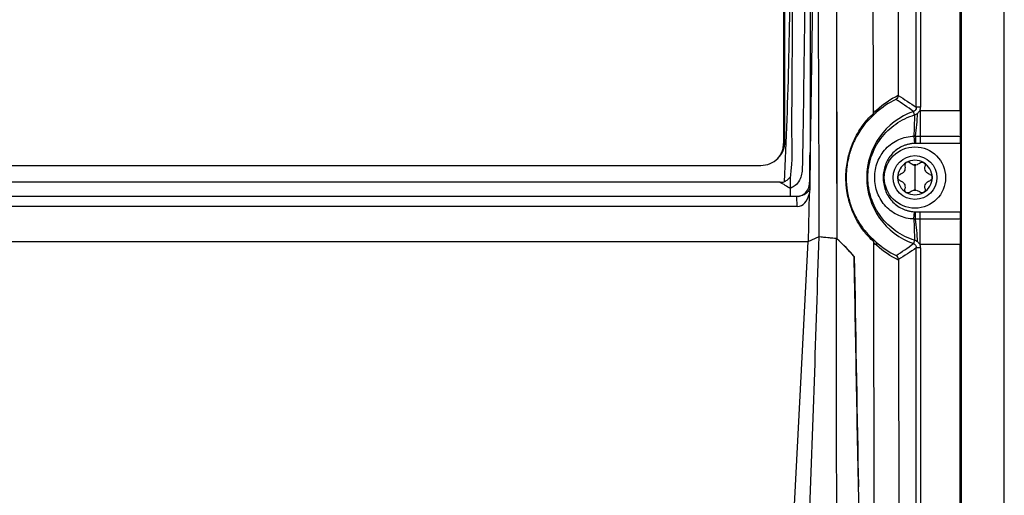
# Model space of a CAD drawing. Header units: millimetres. Extents: x 15336 to 16492, y 10123 to 11383.
# Tile 45 of 71: x 16009 to 16121, y 10708 to 10763. Entities that reach past the tile are written whole.
import ezdxf

# ---------------------------------------------------------------- set-up
doc = ezdxf.new("R2010")
doc.units = ezdxf.units.MM

msp = doc.modelspace()

# ---------------------------------------------------------------- linework, layer by layer
at = {"color": 7, "linetype": 'Continuous', "lineweight": 25}
for p, q in [((16116.38, 10899.65), (16116.38, 10589.56)), ((16121.3, 10589.56), (16121.3, 10899.56)), ((16111.24, 10752.63), (16111.24, 10861.59)), ((16111.74, 10861.59), (16111.74, 10752.63)), ((16116.25, 10752.25), (16116.25, 10861.96)), ((16095.99, 10844.29), (16096.08, 10748.48)), ((16099.11, 10844.83), (16099.11, 10747.48)), ((16096.23, 10748.74), (16096.18, 10801.13)), ((16099.8, 10789.84), (16099.11, 10747.48)), ((16111.05, 10751.76), (16110.91, 10752.15)), ((16111.74, 10752.63), (16111.24, 10752.63)), ((16111.67, 10752.25), (16111.67, 10749.34)), ((16111.67, 10752.25), (16116.25, 10752.25)), ((16096.08, 10748.48), (16096.08, 10748.45)), ((16110.98, 10749.34), (16111.02, 10748.5)), ((16111.16, 10748.51), (16111.02, 10748.5)), ((16111.14, 10749.34), (16111.16, 10748.51)), ((16111.67, 10749.34), (16116.28, 10749.34)), ((16111.67, 10749.34), (16111.67, 10748.51)), ((16116.29, 10748.51), (16111.67, 10748.51)), ((16116.29, 10748.51), (16116.29, 10740.7)), ((16099.11, 10747.48), (16099.1, 10743.36)), ((15938.7, 10745.99), (16093.48, 10745.99)), ((16111.09, 10746.03), (16111.09, 10744.61)), ((16095.67, 10744.07), (15936.51, 10744.07)), ((16111.09, 10744.61), (16111.09, 10743.18)), ((16098.94, 10737.31), (16099.03, 10742.79)), ((16099.1, 10743.52), (16099.1, 10743.36)), ((16096.84, 10742.45), (15935.35, 10742.45)), ((16097.59, 10742.45), (16096.84, 10742.45)), ((16097.6, 10742.45), (16097.59, 10742.45)), ((16097.65, 10741.3), (16097.6, 10742.45)), ((16097.65, 10741.3), (15934.53, 10741.3)), ((16110.98, 10739.88), (16111.02, 10740.71)), ((16111.02, 10740.71), (16111.16, 10740.71)), ((16111.14, 10739.87), (16111.16, 10740.71)), ((16111.67, 10739.87), (16111.67, 10740.7)), ((16111.67, 10740.7), (16116.29, 10740.7)), ((16111.67, 10736.96), (16111.67, 10739.87)), ((16116.28, 10739.87), (16111.67, 10739.87)), ((15933.27, 10737.29), (16016.09, 10737.29)), ((15933.27, 10737.29), (16098.91, 10737.29)), ((16016.09, 10737.29), (16098.91, 10737.29)), ((16095.33, 10668.97), (16098.91, 10737.29)), ((16098.91, 10737.29), (16100.14, 10737.86)), ((16100.14, 10737.86), (16102.1, 10737.67)), ((16111.05, 10737.46), (16110.91, 10737.06)), ((16111.24, 10627.63), (16111.24, 10736.59)), ((16111.74, 10736.59), (16111.24, 10736.59)), ((16116.25, 10736.96), (16111.67, 10736.96)), ((16111.74, 10736.59), (16111.74, 10627.63)), ((16116.25, 10627.25), (16116.25, 10736.96))]:
    msp.add_line(p, q, dxfattribs=at)
for radius in [3.5, 2.5]:
    msp.add_circle((16111.09, 10744.61), radius, dxfattribs=at)
for centre, radius, start, end in [((16113.59, 10744.61), 8.01, 109.5453, 250.4547), ((16106.37, 10752.2), 0.343, 318.5405, 19.5487), ((16073.59, 10751.61), 37.47, 356.526, 0.2261), ((16088.69, 10752.83), 22.72, 351.1616, 357.7798), ((16093.58, 10748.48), 2.5, 316.5139, 0.0517), ((16093.58, 10748.45), 2.5, 325.5573, 0.0521), ((16111.09, 10744.61), 1.97, 120, 180), ((16111.09, 10744.61), 1.97, 60, 120), ((16111.09, 10744.61), 1.97, 0, 60), ((16111.09, 10744.61), 1.44, 85.3517, 94.6483), ((16111.09, 10746.78), 0.748, 261.0355, 278.9645), ((16111.09, 10744.61), 1.97, 180, 240), ((16111.09, 10744.61), 1.97, 300, 0), ((16111.09, 10744.61), 1.97, 240, 300), ((16111.09, 10742.43), 0.748, 81.0355, 98.9645), ((16111.09, 10744.61), 1.44, 265.3517, 274.6483), ((16073.59, 10737.61), 37.47, 359.7739, 3.474), ((16088.69, 10736.38), 22.72, 2.2202, 8.8384), ((16106.35, 10737.02), 0.372, 337.6088, 41.532)]:
    msp.add_arc(centre, radius, start, end, dxfattribs=at)
for centre, major_axis, ratio, start_param, end_param in [((16116.31, 10752.25), (0, 3.5), 0.017455, 1.570796, 2.552562), ((16093.48, 10748.74), (0, -2.75), 0.999848, 0, 1.571711), ((16116.27, 10748.51), (0, 1), 0.017455, 4.712389, 5.694154), ((16097.6, 10743.54), (-0.1, 2.24), 0.669157, 3.11122, 4.340382), ((16097.5, 10745.86), (-1.3, 3.37), 0.282374, 3.472988, 3.77452), ((16116.27, 10740.7), (0, 1), 0.017455, 3.730624, 4.712389), ((16116.31, 10736.96), (0, 3.5), 0.017455, 0.589031, 1.570796)]:
    msp.add_ellipse(centre, major_axis=major_axis, ratio=ratio, start_param=start_param, end_param=end_param, dxfattribs=at)
for points, knots in [([(16106.35, 10751.99), (16106.31, 10770.34), (16106.28, 10788.73), (16106.23, 10816.31), (16106.22, 10825.51), (16106.2, 10839.3), (16106.19, 10843.9), (16106.18, 10853.11), (16106.17, 10857.71), (16106.16, 10862.31)], [0, 0, 0, 0, 0.5, 0.5, 0.75, 0.75, 0.875, 0.875, 1, 1, 1, 1]), ([(16102.17, 10861.21), (16102.17, 10856.06), (16102.16, 10850.91), (16102.16, 10840.62), (16102.15, 10835.47), (16102.15, 10820.02), (16102.15, 10809.72), (16102.14, 10789.12), (16102.14, 10778.82), (16102.14, 10763.38), (16102.14, 10758.23), (16102.14, 10747.93), (16102.15, 10742.78), (16102.15, 10737.63)], [0, 0, 0, 0, 0.125, 0.125, 0.25, 0.25, 0.5, 0.5, 0.75, 0.75, 0.875, 0.875, 1, 1, 1, 1]), ([(15935.35, 10743.34), (15935.23, 10743.42), (15935.04, 10743.54), (15934.65, 10743.78), (15934.18, 10744.34), (15933.96, 10745.25), (15933.96, 10745.99), (15933.94, 10746.87), (15933.92, 10747.7), (15933.91, 10748.52), (15933.9, 10748.9), (15933.89, 10749.28), (15933.88, 10750.24), (15933.67, 10765.39), (15933.47, 10781.17), (15933.35, 10796.86), (15933.25, 10812.14), (15933.23, 10827.92), (15933.28, 10842.82), (15933.28, 10844.66), (15933.32, 10845.26), (15933.41, 10846.11), (15934.03, 10847.59), (15935.19, 10848.53), (15936.4, 10848.95), (15937.07, 10849.12), (15937.75, 10849.22), (15938.29, 10849.26), (15939.94, 10849.41), (15942.88, 10849.67), (15956.09, 10850.78), (15969.97, 10851.66), (15991.24, 10852.54), (16003.72, 10852.82), (16020.28, 10852.87), (16047.33, 10852.58), (16072.64, 10851.16), (16092.21, 10849.42), (16093.33, 10849.32), (16094.03, 10849.25), (16094.5, 10849.21), (16095.07, 10849.13), (16095.69, 10848.99), (16096.58, 10848.72), (16097.86, 10847.94), (16098.66, 10846.56), (16098.84, 10845.38), (16098.9, 10844.78), (16098.89, 10843.81), (16098.95, 10828.75), (16098.94, 10812.97), (16098.83, 10796.55), (16098.71, 10781.24), (16098.52, 10766.42), (16098.34, 10752.61)], [0, 0, 0, 0, 0.0014648, 0.0024414, 0.0048828, 0.0078125, 0.0097656, 0.0107422, 0.0146484, 0.0161133, 0.0170898, 0.0175781, 0.019043, 0.0244141, 0.1328125, 0.1399211, 0.1484375, 0.2539062, 0.265625, 0.2675781, 0.2685547, 0.2705078, 0.2744141, 0.28125, 0.2822266, 0.2851562, 0.2871094, 0.2880859, 0.2895508, 0.3007812, 0.3125, 0.3984375, 0.4140625, 0.484375, 0.4988178, 0.546875, 0.7011719, 0.7050781, 0.7089844, 0.7104492, 0.7109375, 0.7128906, 0.715332, 0.7163086, 0.7207031, 0.7275391, 0.7285156, 0.7304688, 0.7324219, 0.7363281, 0.8515625, 0.8588534, 0.8671875, 0.9733664, 0.9733664, 0.9733664, 0.9733664]), ([(16097.24, 10844.55), (16097.25, 10844.03), (16097.25, 10843.51), (16097.26, 10842.47), (16097.26, 10841.95), (16097.27, 10840.39), (16097.3, 10837.27), (16097.31, 10834.15), (16097.35, 10827.91), (16097.37, 10823.75), (16097.4, 10811.26), (16097.39, 10802.93), (16097.29, 10786.29), (16097.2, 10777.96), (16097.1, 10765.47), (16097.06, 10761.31), (16097.03, 10756.11), (16097.02, 10755.07), (16097.01, 10753.51), (16097.01, 10752.99), (16097, 10752.21), (16097, 10751.95), (16097, 10751.43), (16097, 10751.17), (16097, 10750.38), (16097, 10749.86), (16097.01, 10748.82), (16097.02, 10748.3), (16097.02, 10747.26), (16097.02, 10746.74), (16096.96, 10745.7), (16096.9, 10745.18), (16096.84, 10744.66)], [0, 0, 0, 0, 0.015625, 0.015625, 0.03125, 0.03125, 0.0625, 0.125, 0.125, 0.25, 0.25, 0.5, 0.5, 0.75, 0.75, 0.875, 0.875, 0.90625, 0.90625, 0.921875, 0.921875, 0.929688, 0.929688, 0.9375, 0.9375, 0.953125, 0.953125, 0.96875, 0.96875, 0.984375, 0.984375, 1, 1, 1, 1]), ([(16096.18, 10801.13), (16096.62, 10791.63), (16096.83, 10782.13), (16096.82, 10763.12), (16096.6, 10753.62), (16096.16, 10744.12)], [0, 0, 0, 0, 0.5, 0.5, 1, 1, 1, 1]), ([(16109.17, 10753.98), (16109.17, 10753.88), (16109.14, 10753.79), (16109.05, 10753.64), (16108.98, 10753.58), (16108.9, 10753.53)], [0, 0, 0, 0, 0.5, 0.5, 1, 1, 1, 1]), ([(16098.34, 10752.61), (16098.33, 10752.32), (16098.32, 10751.27), (16098.3, 10750.09), (16098.29, 10749.14), (16098.28, 10748.88), (16098.28, 10748.63), (16098.26, 10747.69), (16098.23, 10746.7), (16098.22, 10745.56), (16098.16, 10744.98), (16097.91, 10744.23), (16097.52, 10743.77), (16097.14, 10743.54), (16096.95, 10743.42), (16096.84, 10743.34)], [0.97336637, 0.97336637, 0.97336637, 0.97336637, 0.97558594, 0.98144531, 0.98242188, 0.98291016, 0.98339844, 0.984375, 0.99023438, 0.99121094, 0.99316406, 0.99511719, 0.99755859, 0.99853516, 1, 1, 1, 1]), ([(16106.38, 10737.28), (16106.21, 10737.43), (16105.99, 10737.63), (16105.5, 10738.17), (16105.21, 10738.51), (16104.75, 10739.21), (16104.58, 10739.47), (16104.26, 10740.08), (16104.09, 10740.42), (16103.85, 10741.03), (16103.77, 10741.24), (16103.62, 10741.71), (16103.55, 10741.95), (16103.42, 10742.49), (16103.36, 10742.78), (16103.29, 10743.23), (16103.27, 10743.39), (16103.24, 10743.7), (16103.23, 10743.87), (16103.2, 10744.36), (16103.2, 10744.69), (16103.22, 10745.36), (16103.25, 10745.69), (16103.34, 10746.31), (16103.4, 10746.61), (16103.52, 10747.17), (16103.59, 10747.43), (16103.75, 10747.92), (16103.83, 10748.14), (16103.99, 10748.56), (16104.08, 10748.76), (16104.34, 10749.31), (16104.51, 10749.63), (16104.85, 10750.18), (16105.02, 10750.43), (16105.34, 10750.85), (16105.49, 10751.03), (16105.91, 10751.52), (16106.15, 10751.75), (16106.35, 10751.93)], [0, 0, 0, 0, 0.125, 0.125, 0.25, 0.25, 0.3125, 0.3125, 0.375, 0.375, 0.40625, 0.40625, 0.4375, 0.4375, 0.46875, 0.46875, 0.484375, 0.484375, 0.5, 0.5, 0.53125, 0.53125, 0.5625, 0.5625, 0.59375, 0.59375, 0.625, 0.625, 0.65625, 0.65625, 0.6875, 0.6875, 0.75, 0.75, 0.8125, 0.8125, 0.875, 0.875, 1, 1, 1, 1]), ([(16111.05, 10737.46), (16110.67, 10737.57), (16110.3, 10737.72), (16109.58, 10738.07), (16109.23, 10738.27), (16108.58, 10738.72), (16108.27, 10738.97), (16107.7, 10739.53), (16107.43, 10739.83), (16106.96, 10740.47), (16106.74, 10740.8), (16106.37, 10741.51), (16106.22, 10741.88), (16105.97, 10742.63), (16105.87, 10743.03), (16105.74, 10743.81), (16105.71, 10744.21), (16105.71, 10745.01), (16105.74, 10745.41), (16105.87, 10746.19), (16105.97, 10746.58), (16106.22, 10747.34), (16106.37, 10747.71), (16106.75, 10748.42), (16106.96, 10748.75), (16107.43, 10749.39), (16107.7, 10749.69), (16108.28, 10750.24), (16108.58, 10750.49), (16109.23, 10750.95), (16109.58, 10751.15), (16110.3, 10751.5), (16110.67, 10751.64), (16111.05, 10751.76)], [0, 0, 0, 0, 0.0625, 0.0625, 0.125, 0.125, 0.1875, 0.1875, 0.25, 0.25, 0.3125, 0.3125, 0.375, 0.375, 0.4375, 0.4375, 0.5, 0.5, 0.5625, 0.5625, 0.625, 0.625, 0.6875, 0.6875, 0.75, 0.75, 0.8125, 0.8125, 0.875, 0.875, 0.9375, 0.9375, 1, 1, 1, 1]), ([(16106.62, 10751.98), (16106.56, 10751.92), (16106.49, 10751.86), (16106.43, 10751.8), (16106.37, 10751.73), (16106.3, 10751.67), (16106.23, 10751.6)], [0, 0, 0, 0, 0.0003802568, 0.0003802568, 0.0003802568, 0.0007749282, 0.0007749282, 0.0007749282, 0.0007749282]), ([(16106.35, 10751.99), (16106.39, 10752.04), (16106.44, 10752.08), (16106.49, 10752.13), (16106.55, 10752.19), (16106.62, 10752.26), (16106.69, 10752.32)], [0, 0, 0, 0, 0.0002727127, 0.0002727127, 0.0002727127, 0.0006620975, 0.0006620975, 0.0006620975, 0.0006620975]), ([(16111.24, 10752.63), (16111.24, 10752.52), (16111.21, 10752.42), (16111.09, 10752.25), (16111.01, 10752.19), (16110.91, 10752.15)], [0, 0, 0, 0, 0.5, 0.5, 1, 1, 1, 1]), ([(16106.23, 10751.6), (16106.05, 10751.44), (16105.82, 10751.22), (16105.43, 10750.77), (16105.28, 10750.6), (16104.99, 10750.2), (16104.83, 10749.97), (16104.51, 10749.45), (16104.34, 10749.15), (16104.09, 10748.63), (16104.01, 10748.44), (16103.85, 10748.04), (16103.77, 10747.83), (16103.62, 10747.36), (16103.55, 10747.11), (16103.43, 10746.57), (16103.37, 10746.28), (16103.31, 10745.82), (16103.29, 10745.67), (16103.26, 10745.35), (16103.25, 10745.18), (16103.23, 10744.69), (16103.23, 10744.36), (16103.26, 10743.88), (16103.27, 10743.72), (16103.31, 10743.41), (16103.33, 10743.25), (16103.4, 10742.81), (16103.45, 10742.53), (16103.58, 10742.02), (16103.65, 10741.78), (16103.79, 10741.34), (16103.87, 10741.13), (16104.1, 10740.56), (16104.26, 10740.24), (16104.57, 10739.67), (16104.73, 10739.42), (16105.17, 10738.76), (16105.43, 10738.45), (16105.9, 10737.94), (16106.1, 10737.76), (16106.26, 10737.62)], [0, 0, 0, 0, 0.125, 0.125, 0.1875, 0.1875, 0.25, 0.25, 0.3125, 0.3125, 0.34375, 0.34375, 0.375, 0.375, 0.40625, 0.40625, 0.4375, 0.4375, 0.453125, 0.453125, 0.46875, 0.46875, 0.5, 0.5, 0.515625, 0.515625, 0.53125, 0.53125, 0.5625, 0.5625, 0.59375, 0.59375, 0.625, 0.625, 0.6875, 0.6875, 0.75, 0.75, 0.875, 0.875, 1, 1, 1, 1]), ([(16110.98, 10739.88), (16110.68, 10739.88), (16110.38, 10739.92), (16109.8, 10740.05), (16109.51, 10740.15), (16108.95, 10740.4), (16108.69, 10740.55), (16108.2, 10740.89), (16107.97, 10741.1), (16107.56, 10741.53), (16107.38, 10741.77), (16107.06, 10742.29), (16106.93, 10742.56), (16106.71, 10743.12), (16106.63, 10743.41), (16106.52, 10744.01), (16106.49, 10744.31), (16106.49, 10744.91), (16106.52, 10745.21), (16106.63, 10745.81), (16106.71, 10746.09), (16106.92, 10746.66), (16107.06, 10746.93), (16107.38, 10747.44), (16107.56, 10747.68), (16107.97, 10748.12), (16108.2, 10748.32), (16108.69, 10748.67), (16108.95, 10748.82), (16109.51, 10749.07), (16109.79, 10749.16), (16110.38, 10749.29), (16110.68, 10749.33), (16110.98, 10749.34)], [0, 0, 0, 0, 0.0625, 0.0625, 0.125, 0.125, 0.1875, 0.1875, 0.25, 0.25, 0.3125, 0.3125, 0.375, 0.375, 0.4375, 0.4375, 0.5, 0.5, 0.5625, 0.5625, 0.625, 0.625, 0.6875, 0.6875, 0.75, 0.75, 0.8125, 0.8125, 0.875, 0.875, 0.9375, 0.9375, 1, 1, 1, 1]), ([(16111.02, 10748.5), (16110.96, 10748.5), (16110.83, 10748.49), (16110.65, 10748.47), (16110.47, 10748.44), (16110.29, 10748.4), (16110.12, 10748.35), (16109.95, 10748.3), (16109.78, 10748.23), (16109.44, 10748.08), (16108.97, 10747.79), (16108.44, 10747.3), (16108, 10746.7), (16107.69, 10746.04), (16107.5, 10745.33), (16107.43, 10744.61), (16107.5, 10743.88), (16107.69, 10743.17), (16108, 10742.51), (16108.44, 10741.92), (16108.97, 10741.42), (16109.5, 10741.1), (16109.95, 10740.92), (16110.29, 10740.81), (16110.65, 10740.74), (16110.89, 10740.72), (16111.02, 10740.71)], [0, 0, 0, 0, 0.015799, 0.031478, 0.047076, 0.062635, 0.078197, 0.093802, 0.109492, 0.125307, 0.187552, 0.2503, 0.312437, 0.375299, 0.437625, 0.500272, 0.562878, 0.62516, 0.687934, 0.749985, 0.812689, 0.874892, 0.906346, 0.937464, 0.968572, 1, 1, 1, 1]), ([(16111.67, 10748.51), (16111.6, 10748.51), (16111.42, 10748.51), (16111.25, 10748.51), (16111.16, 10748.51)], [0, 0, 0, 0, 0.448048, 1, 1, 1, 1]), ([(16099.07, 10744.26), (16099.07, 10744.36), (16099.07, 10745.26), (16099.09, 10746.26), (16099.1, 10747.22), (16099.11, 10747.41), (16099.11, 10747.48), (16099.11, 10747.48)], [0.982905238, 0.982905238, 0.982905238, 0.982905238, 0.983735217, 0.989594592, 0.990571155, 0.991059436, 0.991064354, 0.991064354, 0.991064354, 0.991064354]), ([(16110.1, 10746.32), (16110.03, 10746.28), (16109.97, 10746.21), (16109.91, 10746.05), (16109.91, 10745.97), (16109.93, 10745.89)], [0, 0, 0, 0, 0.5, 0.5, 1, 1, 1, 1]), ([(16110.56, 10746.26), (16110.5, 10746.31), (16110.43, 10746.35), (16110.27, 10746.38), (16110.18, 10746.36), (16110.1, 10746.32)], [0, 0, 0, 0, 0.5, 0.5, 1, 1, 1, 1]), ([(16111.62, 10746.26), (16111.68, 10746.31), (16111.75, 10746.35), (16111.92, 10746.38), (16112, 10746.36), (16112.08, 10746.32)], [0, 0, 0, 0, 0.5, 0.5, 1, 1, 1, 1]), ([(16112.08, 10746.32), (16112.15, 10746.28), (16112.21, 10746.21), (16112.27, 10746.05), (16112.27, 10745.97), (16112.25, 10745.89)], [0, 0, 0, 0, 0.5, 0.5, 1, 1, 1, 1]), ([(16109.93, 10745.89), (16109.96, 10745.8), (16109.96, 10745.7), (16109.94, 10745.51), (16109.91, 10745.41), (16109.81, 10745.23), (16109.74, 10745.15), (16109.58, 10745.04), (16109.49, 10744.99), (16109.4, 10744.97)], [0, 0, 0, 0, 0.25, 0.25, 0.5, 0.5, 0.75, 0.75, 1, 1, 1, 1]), ([(16112.79, 10744.97), (16112.69, 10744.99), (16112.6, 10745.04), (16112.45, 10745.15), (16112.38, 10745.23), (16112.27, 10745.41), (16112.24, 10745.51), (16112.22, 10745.7), (16112.23, 10745.8), (16112.25, 10745.89)], [0, 0, 0, 0, 0.25, 0.25, 0.5, 0.5, 0.75, 0.75, 1, 1, 1, 1]), ([(16096.84, 10744.66), (16096.74, 10744.55), (16096.64, 10744.44), (16096.42, 10744.26), (16096.29, 10744.18), (16096.16, 10744.12)], [0, 0, 0, 0, 0.5, 0.5, 1, 1, 1, 1]), ([(16096.84, 10744.66), (16096.84, 10744.63), (16096.84, 10744.44), (16096.84, 10744.11), (16096.84, 10743.76), (16096.84, 10743.51), (16096.84, 10743.4), (16096.84, 10743.34)], [0.187208, 0.187208, 0.187208, 0.187208, 0.25, 0.5, 0.75, 0.875, 1, 1, 1, 1]), ([(16097.8, 10742.46), (16098.09, 10742.51), (16098.6, 10742.77), (16099, 10743.48), (16099.06, 10743.97), (16099.07, 10744.24), (16099.07, 10744.26)], [0.991064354, 0.991064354, 0.991064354, 0.991064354, 0.993418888, 0.995372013, 0.997325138, 0.997471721, 0.997471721, 0.997471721, 0.997471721]), ([(16099.1, 10743.52), (16099.09, 10743.57), (16099.09, 10743.61), (16099.09, 10743.72), (16099.08, 10743.89), (16099.07, 10744.1), (16099.07, 10744.26)], [0, 0, 0, 0, 0.25, 0.25, 0.5, 1, 1, 1, 1]), ([(16109.12, 10744.61), (16109.12, 10744.69), (16109.15, 10744.78), (16109.25, 10744.91), (16109.32, 10744.95), (16109.4, 10744.97)], [0, 0, 0, 0, 0.5, 0.5, 1, 1, 1, 1]), ([(16109.4, 10744.25), (16109.32, 10744.27), (16109.25, 10744.31), (16109.15, 10744.44), (16109.12, 10744.52), (16109.12, 10744.61)], [0, 0, 0, 0, 0.5, 0.5, 1, 1, 1, 1]), ([(16109.4, 10744.25), (16109.49, 10744.22), (16109.58, 10744.18), (16109.74, 10744.06), (16109.81, 10743.98), (16109.91, 10743.81), (16109.94, 10743.71), (16109.96, 10743.51), (16109.96, 10743.41), (16109.93, 10743.32)], [0, 0, 0, 0, 0.25, 0.25, 0.5, 0.5, 0.75, 0.75, 1, 1, 1, 1]), ([(16112.25, 10743.32), (16112.23, 10743.41), (16112.22, 10743.51), (16112.24, 10743.71), (16112.27, 10743.81), (16112.38, 10743.98), (16112.45, 10744.06), (16112.6, 10744.18), (16112.69, 10744.22), (16112.79, 10744.25)], [0, 0, 0, 0, 0.25, 0.25, 0.5, 0.5, 0.75, 0.75, 1, 1, 1, 1]), ([(16112.79, 10744.97), (16112.86, 10744.95), (16112.93, 10744.91), (16113.04, 10744.78), (16113.07, 10744.69), (16113.07, 10744.61)], [0, 0, 0, 0, 0.5, 0.5, 1, 1, 1, 1]), ([(16113.07, 10744.61), (16113.07, 10744.52), (16113.04, 10744.44), (16112.93, 10744.31), (16112.86, 10744.27), (16112.79, 10744.25)], [0, 0, 0, 0, 0.5, 0.5, 1, 1, 1, 1]), ([(16099.1, 10743.52), (16099.1, 10743.5), (16099.09, 10743.47), (16099.08, 10743.4), (16099.05, 10743.28), (16098.98, 10743.12), (16098.86, 10742.96), (16098.74, 10742.85), (16098.61, 10742.75), (16098.46, 10742.66), (16098.29, 10742.59), (16098.15, 10742.54), (16097.98, 10742.49), (16097.86, 10742.47), (16097.8, 10742.46)], [0, 0, 0, 0, 0.04, 0.068593, 0.137272, 0.273367, 0.409903, 0.477961, 0.545886, 0.682518, 0.750515, 0.81852, 0.910518, 1, 1, 1, 1]), ([(16110.1, 10742.9), (16110.03, 10742.94), (16109.97, 10743.01), (16109.91, 10743.16), (16109.91, 10743.25), (16109.93, 10743.32)], [0, 0, 0, 0, 0.5, 0.5, 1, 1, 1, 1]), ([(16110.56, 10742.96), (16110.5, 10742.9), (16110.43, 10742.86), (16110.27, 10742.84), (16110.18, 10742.85), (16110.1, 10742.9)], [0, 0, 0, 0, 0.5, 0.5, 1, 1, 1, 1]), ([(16112.08, 10742.9), (16112, 10742.85), (16111.92, 10742.84), (16111.75, 10742.86), (16111.68, 10742.9), (16111.62, 10742.96)], [0, 0, 0, 0, 0.5, 0.5, 1, 1, 1, 1]), ([(16112.25, 10743.32), (16112.27, 10743.25), (16112.27, 10743.16), (16112.21, 10743.01), (16112.15, 10742.94), (16112.08, 10742.9)], [0, 0, 0, 0, 0.5, 0.5, 1, 1, 1, 1]), ([(16097.8, 10742.46), (16097.76, 10742.46), (16097.7, 10742.45), (16097.64, 10742.45), (16097.6, 10742.45)], [0, 0, 0, 0, 0.503789, 1, 1, 1, 1]), ([(16111.16, 10740.71), (16111.25, 10740.71), (16111.42, 10740.71), (16111.6, 10740.7), (16111.67, 10740.7)], [0, 0, 0, 0, 0.551952, 1, 1, 1, 1]), ([(16097.59, 10671.72), (16098.08, 10682.73), (16099.08, 10704.77), (16099.79, 10726.83), (16100.14, 10737.86)], [0, 0, 0, 0, 0.499952, 1, 1, 1, 1]), ([(16102.1, 10737.67), (16102.1, 10726.86), (16102.11, 10705.23), (16102.13, 10683.62), (16102.14, 10672.81)], [0, 0, 0, 0, 0.499957, 1, 1, 1, 1]), ([(16104.11, 10735.64), (16103.5, 10736.3), (16102.87, 10736.99), (16102.12, 10737.65), (16102.1, 10737.67)], [0, 0, 0, 0, 0.979187, 1, 1, 1, 1]), ([(16106.38, 10737.28), (16106.38, 10737.34), (16106.38, 10737.41), (16106.33, 10737.52), (16106.3, 10737.57), (16106.26, 10737.62)], [0, 0, 0, 0, 0.5, 0.5, 1, 1, 1, 1]), ([(16106.26, 10737.62), (16106.32, 10737.56), (16106.38, 10737.5), (16106.44, 10737.44), (16106.5, 10737.38), (16106.56, 10737.33), (16106.63, 10737.27)], [0, 0, 0, 0, 0.000375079, 0.000375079, 0.000375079, 0.0007702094, 0.0007702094, 0.0007702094, 0.0007702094]), ([(16106.55, 10669.58), (16106.54, 10671.5), (16106.52, 10679.94), (16106.47, 10695.41), (16106.42, 10716.02), (16106.39, 10730.12), (16106.38, 10737.18)], [0, 0, 0, 0, 0.085702, 0.375678, 0.687791, 1, 1, 1, 1]), ([(16106.69, 10736.88), (16106.62, 10736.94), (16106.56, 10737), (16106.49, 10737.07), (16106.46, 10737.1), (16106.42, 10737.14), (16106.38, 10737.18)], [0, 0, 0, 0, 0.0004035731, 0.0004035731, 0.0004035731, 0.0006413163, 0.0006413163, 0.0006413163, 0.0006413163]), ([(16110.91, 10737.06), (16111.01, 10737.03), (16111.09, 10736.96), (16111.21, 10736.79), (16111.24, 10736.69), (16111.24, 10736.59)], [0, 0, 0, 0, 0.5, 0.5, 1, 1, 1, 1]), ([(16104.11, 10735.64), (16104.2, 10730.92), (16104.36, 10721.48), (16104.55, 10712.08), (16104.64, 10707.37)], [0, 0, 0, 0, 0.4998843, 1, 1, 1, 1]), ([(16104.16, 10735.58), (16104.31, 10727.26), (16104.46, 10718.48), (16104.63, 10709.75), (16104.64, 10709.29)], [0, 0, 0, 0, 0.946919, 1, 1, 1, 1]), ([(16109.2, 10735.25), (16109.2, 10735.35), (16109.17, 10735.44), (16109.08, 10735.59), (16109.01, 10735.66), (16108.93, 10735.7)], [0, 0, 0, 0, 0.5, 0.5, 1, 1, 1, 1])]:
    msp.add_open_spline(points, degree=3, knots=knots, dxfattribs=at)
for points in [[(16102.17, 10861.19), (16102.14, 10820.03), (16102.14, 10778.84), (16102.15, 10737.66)], [(16109.11, 10860.16), (16109.1, 10824.75), (16109.12, 10789.31), (16109.17, 10754)], [(16100.14, 10737.86), (16100.15, 10755.19), (16100.03, 10772.52), (16099.8, 10789.84)], [(16106.69, 10752.32), (16107.48, 10753.04), (16108.32, 10753.58), (16109.17, 10754)], [(16109.17, 10754), (16109.17, 10753.99), (16109.17, 10753.99), (16109.17, 10753.98)], [(16108.9, 10753.53), (16108.12, 10753.15), (16107.35, 10752.64), (16106.62, 10751.98)], [(16110.91, 10752.15), (16110.25, 10752.65), (16109.58, 10753.11), (16108.9, 10753.53)], [(16109.17, 10753.98), (16109.86, 10753.56), (16110.55, 10753.11), (16111.24, 10752.63)], [(16106.35, 10751.93), (16106.36, 10751.8), (16106.31, 10751.68), (16106.23, 10751.6)], [(16106.35, 10751.93), (16106.35, 10751.95), (16106.35, 10751.97), (16106.35, 10751.99)], [(16111.05, 10751.76), (16111.18, 10751.8), (16111.29, 10751.87), (16111.4, 10751.95)], [(16111.4, 10751.95), (16111.5, 10752.04), (16111.59, 10752.15), (16111.67, 10752.25)], [(16111.67, 10752.25), (16111.72, 10752.37), (16111.74, 10752.5), (16111.74, 10752.63)], [(16110.98, 10749.34), (16111.04, 10749.34), (16111.09, 10749.34), (16111.14, 10749.34)], [(16111.14, 10749.34), (16111.32, 10749.34), (16111.5, 10749.34), (16111.67, 10749.34)], [(16110.97, 10746.04), (16110.81, 10746.07), (16110.67, 10746.15), (16110.56, 10746.26)], [(16111.62, 10746.26), (16111.52, 10746.15), (16111.37, 10746.07), (16111.21, 10746.04)], [(16095.67, 10744.07), (16095.84, 10744.07), (16096, 10744.08), (16096.16, 10744.12)], [(16096.84, 10743.34), (16096.5, 10743.59), (16096.08, 10743.83), (16095.67, 10744.07)], [(16096.84, 10743.34), (16096.84, 10743.27), (16096.84, 10743.12), (16096.84, 10742.9), (16096.84, 10742.67), (16096.84, 10742.52), (16096.84, 10742.45)], [(16110.56, 10742.96), (16110.67, 10743.07), (16110.81, 10743.15), (16110.97, 10743.17)], [(16111.21, 10743.17), (16111.37, 10743.15), (16111.52, 10743.07), (16111.62, 10742.96)], [(16111.14, 10739.87), (16111.09, 10739.87), (16111.04, 10739.87), (16110.98, 10739.88)], [(16111.67, 10739.87), (16111.5, 10739.87), (16111.32, 10739.87), (16111.14, 10739.87)], [(16100.14, 10737.86), (16100.81, 10737.79), (16101.48, 10737.73), (16102.15, 10737.66)], [(16104.16, 10735.58), (16103.58, 10736.27), (16102.91, 10736.95), (16102.15, 10737.63)], [(16106.38, 10737.18), (16106.38, 10737.21), (16106.38, 10737.25), (16106.38, 10737.28)], [(16106.63, 10737.27), (16107.36, 10736.6), (16108.13, 10736.09), (16108.93, 10735.7)], [(16111.4, 10737.26), (16111.29, 10737.35), (16111.18, 10737.42), (16111.05, 10737.46)], [(16111.67, 10736.96), (16111.59, 10737.07), (16111.5, 10737.18), (16111.4, 10737.26)], [(16109.2, 10735.19), (16108.33, 10735.61), (16107.48, 10736.16), (16106.69, 10736.88)], [(16108.93, 10735.7), (16109.59, 10736.12), (16110.26, 10736.57), (16110.91, 10737.06)], [(16111.24, 10736.59), (16110.56, 10736.11), (16109.88, 10735.67), (16109.2, 10735.25)], [(16111.74, 10736.59), (16111.74, 10736.72), (16111.72, 10736.85), (16111.67, 10736.96)], [(16109.2, 10735.25), (16109.2, 10735.23), (16109.2, 10735.21), (16109.2, 10735.19)], [(16109.2, 10735.19), (16109.25, 10699.53), (16109.34, 10664.02), (16109.45, 10628.8)]]:
    msp.add_open_spline(points, degree=3, dxfattribs=at)

doc.saveas('drawing.dxf')
